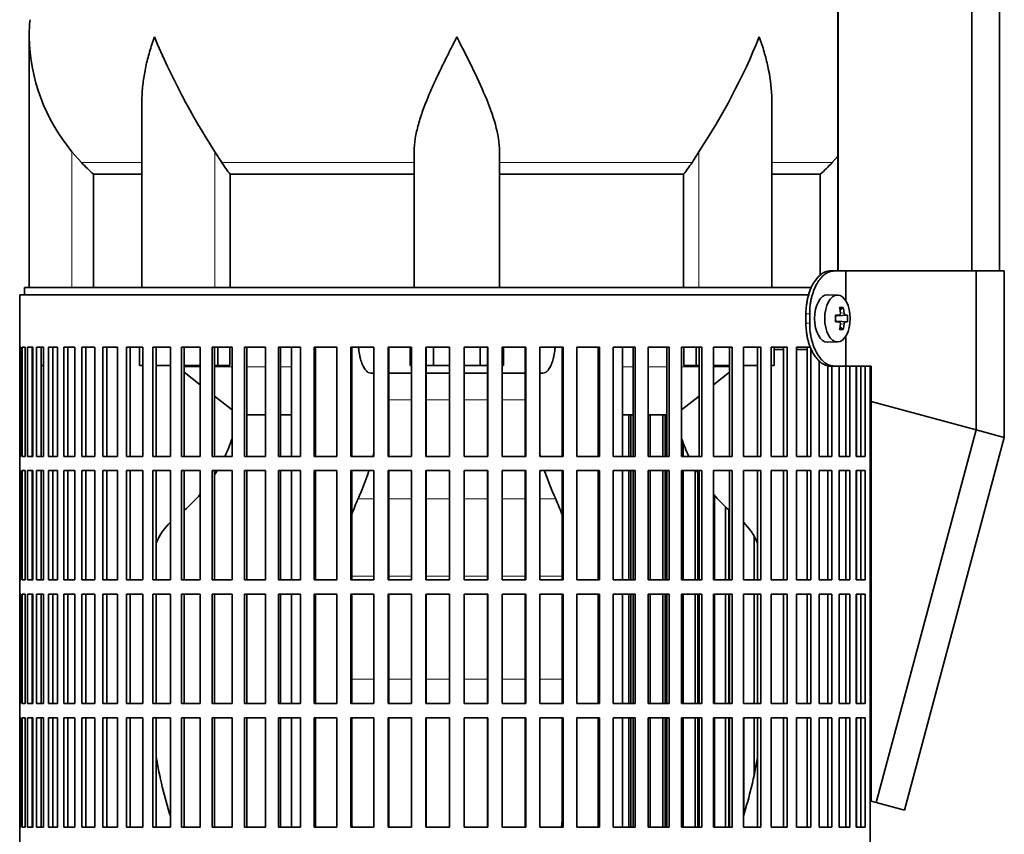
# Model space of a CAD drawing. Header units: millimetres. Extents: x -304 to -45, y -406 to 1007.
# Tile 12 of 27: x -301 to -260, y 263 to 298. Entities that reach past the tile are written whole.
import ezdxf

# ---------------------------------------------------------------- set-up
doc = ezdxf.new("R2010")
doc.units = ezdxf.units.MM
for name, color, linetype in [('M5X8_UNI7687', 7, 'Continuous'), ('MID_134-17', 7, 'Continuous'), ('VSI134_DIFFUSORE', 7, 'Continuous'), ('VSI134_FILTRO_A', 7, 'Continuous'), ('VSI134_FILTRO_B', 7, 'Continuous'), ('VSI134_SUPPORTO_', 7, 'Continuous'), ('VSI134_TERMINALE', 7, 'Continuous')]:
    doc.layers.add(name, color=color, linetype=linetype)

# ---------------------------------------------------------------- blocks, each defined once
blk = doc.blocks.new('SE')
at = {"layer": 'M5X8_UNI7687', "color": 7, "linetype": 'Continuous', "lineweight": 35}
for p, q in [((-266.771, 286.163), (-267.19, 286.177)), ((-266.537, 285.644), (-266.67, 285.536)), ((-266.867, 285.302), (-266.707, 285.32)), ((-266.358, 285.316), (-266.803, 285.284)), ((-266.707, 285.035), (-266.867, 285.053)), ((-266.358, 285.039), (-266.803, 285.07)), ((-266.537, 284.71), (-266.67, 284.818)), ((-267.19, 284.177), (-266.771, 284.191))]:
    blk.add_line(p, q, dxfattribs=at)
at = {"layer": 'M5X8_UNI7687', "color": 4, "linetype": 'Continuous', "lineweight": 9}
for p, q in [((-266.867, 285.302), (-266.71, 285.319)), ((-266.447, 285.319), (-266.803, 285.284)), ((-266.658, 285.403), (-266.501, 285.419)), ((-266.71, 285.035), (-266.867, 285.053)), ((-266.803, 285.07), (-266.447, 285.035)), ((-266.501, 284.936), (-266.659, 284.951))]:
    blk.add_line(p, q, dxfattribs=at)
at = {"layer": 'M5X8_UNI7687', "color": 7, "linetype": 'Continuous', "lineweight": 35}
blk.add_arc((-268.207, 285.177), 1.854, 355.7167, 4.2833, dxfattribs=at)
for centre, major_axis, ratio, start_param, end_param in [((-267.2, 285.177), (0, -1), 0.544639, 3.141593, 6.283185), ((-267.869, 284.565), (1.585, 0.958), 0.318449, 0.410036, 0.559729), ((-268.22, 285.177), (0, 2), 0.788011, 4.833518, 4.948078), ((-268.254, 285.177), (0, 2), 0.882948, 4.833518, 4.948078), ((-268.237, 285.146), (1.994, 0.146), 0.047468, 0.695348, 0.809907), ((-267.535, 285.177), (0, -1.852), 0.361923, 1.49595, 1.645642), ((-266.802, 285.385), (-0.195, -0.02), 0.510424, 1.182652, 1.511361), ((-268.237, 285.146), (1.994, 0.146), 0.047468, 0.33853, 0.453089), ((-268.237, 285.208), (1.994, -0.146), 0.047468, -0.809907, -0.695348), ((-266.802, 284.97), (-0.195, 0.02), 0.510424, 4.771824, 5.100533), ((-268.22, 285.177), (0, -2), 0.788011, 1.335108, 1.449667), ((-267.869, 285.79), (1.585, -0.958), 0.318449, -0.559729, -0.410036), ((-268.254, 285.177), (0, -2), 0.882948, 1.335108, 1.449667), ((-268.237, 285.208), (1.994, -0.146), 0.047468, -0.453089, -0.33853), ((-267.2, 285.177), (0, -1), 0.544639, 0, 0.01805)]:
    blk.add_ellipse(centre, major_axis=major_axis, ratio=ratio, start_param=start_param, end_param=end_param, dxfattribs=at)
blk.add_ellipse((-266.78, 285.177), major_axis=(0, -0.986), ratio=0.544639, dxfattribs=at)
for points in [[(-266.71, 285.319), (-266.708, 285.319), (-266.704, 285.32), (-266.698, 285.321), (-266.692, 285.324), (-266.687, 285.327), (-266.682, 285.331), (-266.677, 285.336), (-266.672, 285.342), (-266.668, 285.349), (-266.664, 285.356), (-266.661, 285.364), (-266.659, 285.373), (-266.657, 285.381), (-266.656, 285.39), (-266.655, 285.399), (-266.655, 285.409), (-266.656, 285.415), (-266.656, 285.419)], [(-266.501, 285.419), (-266.501, 285.415), (-266.5, 285.409), (-266.498, 285.399), (-266.496, 285.39), (-266.494, 285.381), (-266.491, 285.373), (-266.488, 285.364), (-266.485, 285.356), (-266.481, 285.349), (-266.477, 285.342), (-266.473, 285.336), (-266.469, 285.331), (-266.465, 285.327), (-266.46, 285.324), (-266.456, 285.321), (-266.452, 285.32), (-266.449, 285.319), (-266.447, 285.319)], [(-266.656, 284.936), (-266.656, 284.939), (-266.655, 284.946), (-266.655, 284.956), (-266.656, 284.965), (-266.657, 284.973), (-266.659, 284.982), (-266.661, 284.99), (-266.664, 284.998), (-266.668, 285.006), (-266.672, 285.013), (-266.677, 285.019), (-266.682, 285.024), (-266.687, 285.028), (-266.692, 285.031), (-266.698, 285.033), (-266.704, 285.035), (-266.708, 285.035), (-266.71, 285.035)], [(-266.447, 285.035), (-266.449, 285.035), (-266.452, 285.035), (-266.456, 285.033), (-266.46, 285.031), (-266.465, 285.028), (-266.469, 285.024), (-266.473, 285.019), (-266.477, 285.013), (-266.481, 285.006), (-266.485, 284.998), (-266.488, 284.99), (-266.491, 284.982), (-266.494, 284.973), (-266.496, 284.965), (-266.498, 284.956), (-266.5, 284.946), (-266.501, 284.939), (-266.501, 284.936)]]:
    blk.add_open_spline(points, degree=3, dxfattribs=at)
at = {"layer": 'MID_134-17', "color": 7, "linetype": 'Continuous', "lineweight": 35}
for p, q in [((-266.746, 783.477), (-266.746, 287.177)), ((-261.119, 287.177), (-261.119, 783.477)), ((-259.96, 287.177), (-259.96, 783.477)), ((-266.76, 313.477), (-266.76, 287.177))]:
    blk.add_line(p, q, dxfattribs=at)
at = {"layer": 'VSI134_DIFFUSORE', "color": 7, "linetype": 'Continuous', "lineweight": 35}
for p, q in [((-300.799, 297.024), (-300.799, 286.477)), ((-296.054, 294.348), (-296.054, 286.477)), ((-269.544, 286.477), (-269.544, 294.348)), ((-298.597, 291.737), (-298.999, 292.196)), ((-292.697, 291.737), (-292.981, 292.196)), ((-284.599, 286.477), (-284.599, 292.196)), ((-280.999, 286.477), (-280.999, 292.196)), ((-272.617, 292.196), (-272.901, 291.737)), ((-266.76, 292.012), (-267.001, 291.737)), ((-298.093, 291.248), (-296.054, 291.248)), ((-298.093, 286.477), (-298.093, 291.248)), ((-292.341, 291.248), (-284.599, 291.248)), ((-292.341, 286.477), (-292.341, 291.248)), ((-280.999, 291.248), (-273.257, 291.248)), ((-273.257, 291.248), (-273.257, 286.477)), ((-269.544, 291.248), (-267.504, 291.248)), ((-267.504, 291.248), (-267.504, 286.986))]:
    blk.add_line(p, q, dxfattribs=at)
at = {"layer": 'VSI134_DIFFUSORE', "color": 4, "linetype": 'Continuous', "lineweight": 9}
for p, q in [((-298.999, 286.477), (-298.999, 292.196)), ((-292.981, 286.477), (-292.981, 292.196)), ((-272.617, 286.477), (-272.617, 292.196)), ((-298.597, 291.737), (-296.054, 291.737)), ((-292.697, 291.737), (-284.599, 291.737)), ((-280.999, 291.737), (-272.901, 291.737)), ((-269.544, 291.737), (-267.001, 291.737))]:
    blk.add_line(p, q, dxfattribs=at)
at = {"layer": 'VSI134_DIFFUSORE', "color": 7, "linetype": 'Continuous', "lineweight": 35}
for centre, radius, start, end in [((-293.099, 297.022), 7.7, 174.5826, 180.0016), ((-293.068, 297.157), 7.732, 180.9959, 219.9106), ((-267.86, 308.531), 29.965, 202.585, 213.0327), ((-295.271, 307.229), 27.189, 326.4322, 337.9502), ((-286.069, 296.185), 7.982, 213.8601, 218.2043), ((-279.524, 296.181), 7.975, 321.7938, 326.1418)]:
    blk.add_arc(centre, radius, start, end, dxfattribs=at)
for points, knots in [([(-295.527, 297.022), (-295.546, 296.97), (-295.564, 296.918), (-295.6, 296.814), (-295.617, 296.761), (-295.669, 296.605), (-295.701, 296.501), (-295.792, 296.189), (-295.846, 295.982), (-295.936, 295.567), (-295.972, 295.359), (-296.026, 294.948), (-296.044, 294.744), (-296.053, 294.476), (-296.054, 294.412), (-296.054, 294.347)], [0, 0, 0, 0, 0.03125, 0.03125, 0.0625, 0.0625, 0.125, 0.125, 0.25, 0.25, 0.375, 0.375, 0.5, 0.5, 0.5400162, 0.5400162, 0.5400162, 0.5400162]), ([(-282.799, 297.022), (-282.825, 296.97), (-282.852, 296.918), (-282.905, 296.814), (-282.932, 296.761), (-283.011, 296.605), (-283.064, 296.501), (-283.221, 296.189), (-283.325, 295.982), (-283.527, 295.567), (-283.627, 295.359), (-283.816, 294.948), (-283.906, 294.744), (-284.075, 294.339), (-284.155, 294.138), (-284.263, 293.837), (-284.297, 293.737), (-284.361, 293.537), (-284.392, 293.437), (-284.474, 293.141), (-284.518, 292.947), (-284.581, 292.566), (-284.599, 292.38), (-284.599, 292.196)], [0, 0, 0, 0, 0.03125, 0.03125, 0.0625, 0.0625, 0.125, 0.125, 0.25, 0.25, 0.375, 0.375, 0.5, 0.5, 0.625, 0.625, 0.6875, 0.6875, 0.75, 0.75, 0.875, 0.875, 1, 1, 1, 1]), ([(-280.999, 292.196), (-280.999, 292.563), (-281.069, 292.943), (-281.288, 293.733), (-281.437, 294.136), (-281.945, 295.35), (-282.376, 296.193), (-282.799, 297.022)], [0, 0, 0, 0, 0.25, 0.25, 0.5, 0.5, 1, 1, 1, 1]), ([(-269.544, 294.347), (-269.544, 294.414), (-269.545, 294.482), (-269.562, 294.96), (-269.619, 295.368), (-269.753, 295.985), (-269.806, 296.191), (-269.897, 296.501), (-269.929, 296.605), (-269.98, 296.761), (-270.007, 296.839), (-270.034, 296.918), (-270.052, 296.97), (-270.062, 296.997), (-270.071, 297.022)], [0.4588627, 0.4588627, 0.4588627, 0.4588627, 0.5, 0.5, 0.75, 0.75, 0.875, 0.875, 0.9375, 0.9375, 0.96875, 0.984375, 0.984375, 1, 1, 1, 1])]:
    blk.add_open_spline(points, degree=3, knots=knots, dxfattribs=at)
for points in [[(-298.093, 291.248), (-298.268, 291.405), (-298.435, 291.568), (-298.597, 291.737)], [(-267.001, 291.737), (-267.162, 291.568), (-267.33, 291.405), (-267.504, 291.248)]]:
    blk.add_open_spline(points, degree=3, dxfattribs=at)
at = {"layer": 'VSI134_FILTRO_A', "color": 7, "linetype": 'Continuous', "lineweight": 35}
for p, q in [((-267.962, 286.177), (-301.199, 286.177)), ((-301.199, 286.177), (-301.199, 245.977)), ((-301.196, 283.977), (-301.196, 279.377)), ((-301.153, 283.977), (-301.196, 283.977)), ((-301.153, 283.977), (-301.153, 279.377)), ((-301.1, 283.977), (-301.1, 279.377)), ((-300.969, 283.977), (-301.1, 283.977)), ((-300.969, 283.977), (-300.969, 279.377)), ((-300.864, 283.977), (-300.864, 279.377)), ((-300.648, 283.977), (-300.864, 283.977)), ((-300.669, 283.977), (-300.669, 279.377)), ((-300.648, 283.977), (-300.648, 279.377)), ((-300.491, 283.977), (-300.491, 279.377)), ((-300.19, 283.977), (-300.491, 283.977)), ((-300.3, 283.977), (-300.3, 279.377)), ((-300.19, 283.977), (-300.19, 279.377)), ((-299.983, 283.977), (-299.983, 279.377)), ((-299.601, 283.977), (-299.983, 283.977)), ((-299.798, 283.977), (-299.798, 279.377)), ((-299.601, 283.977), (-299.601, 279.377)), ((-299.345, 283.977), (-299.345, 279.377)), ((-298.883, 283.977), (-299.345, 283.977)), ((-299.167, 283.977), (-299.167, 279.377)), ((-298.883, 283.977), (-298.883, 279.377)), ((-298.58, 283.977), (-298.58, 279.377)), ((-298.043, 283.977), (-298.58, 283.977)), ((-298.411, 283.977), (-298.411, 279.377)), ((-298.043, 283.977), (-298.043, 279.377)), ((-297.696, 283.977), (-297.696, 279.377)), ((-297.087, 283.977), (-297.696, 283.977)), ((-297.537, 283.977), (-297.537, 279.377)), ((-297.087, 283.977), (-297.087, 279.377)), ((-296.698, 283.977), (-296.698, 279.377)), ((-296.022, 283.977), (-296.698, 283.977)), ((-296.55, 283.977), (-296.55, 279.377)), ((-296.022, 283.977), (-296.022, 279.377)), ((-294.857, 283.977), (-295.594, 283.977)), ((-295.594, 283.977), (-295.594, 279.377)), ((-295.459, 283.977), (-295.459, 279.377)), ((-294.857, 283.977), (-294.857, 279.377)), ((-293.599, 283.977), (-294.393, 283.977)), ((-294.393, 283.977), (-294.393, 279.377)), ((-294.271, 283.977), (-294.271, 279.377)), ((-293.599, 283.977), (-293.599, 279.377)), ((-292.26, 283.977), (-293.103, 283.977)), ((-293.103, 283.977), (-293.103, 279.377)), ((-292.996, 283.977), (-292.996, 279.377)), ((-292.26, 283.977), (-292.26, 279.377)), ((-290.848, 283.977), (-291.735, 283.977)), ((-291.735, 283.977), (-291.735, 279.377)), ((-291.643, 283.977), (-291.643, 279.377)), ((-290.848, 283.977), (-290.848, 279.377)), ((-289.376, 283.977), (-290.3, 283.977)), ((-290.3, 283.977), (-290.3, 279.377)), ((-290.223, 283.977), (-290.223, 279.377)), ((-289.376, 283.977), (-289.376, 279.377)), ((-287.853, 283.977), (-288.807, 283.977)), ((-288.807, 283.977), (-288.807, 279.377)), ((-288.747, 283.977), (-288.747, 279.377)), ((-287.853, 283.977), (-287.853, 279.377)), ((-286.292, 283.977), (-287.268, 283.977)), ((-287.268, 283.977), (-287.268, 279.377)), ((-287.225, 283.977), (-287.225, 279.377)), ((-286.292, 283.977), (-286.292, 279.377)), ((-284.704, 283.977), (-285.695, 283.977)), ((-285.695, 283.977), (-285.695, 279.377)), ((-285.669, 283.977), (-285.669, 279.377)), ((-284.704, 283.977), (-284.704, 279.377)), ((-283.102, 283.977), (-284.101, 283.977)), ((-284.101, 283.977), (-284.101, 279.377)), ((-284.092, 283.977), (-284.092, 279.377)), ((-283.102, 283.977), (-283.102, 279.377)), ((-281.497, 283.977), (-282.496, 283.977)), ((-282.496, 283.977), (-282.496, 279.377)), ((-281.506, 283.977), (-281.506, 279.377)), ((-281.497, 283.977), (-281.497, 279.377)), ((-279.902, 283.977), (-280.894, 283.977)), ((-280.894, 283.977), (-280.894, 279.377)), ((-279.928, 283.977), (-279.928, 279.377)), ((-279.902, 283.977), (-279.902, 279.377)), ((-278.33, 283.977), (-279.306, 283.977)), ((-279.306, 283.977), (-279.306, 279.377)), ((-278.373, 283.977), (-278.373, 279.377)), ((-278.33, 283.977), (-278.33, 279.377)), ((-276.791, 283.977), (-277.745, 283.977)), ((-277.745, 283.977), (-277.745, 279.377)), ((-276.851, 283.977), (-276.851, 279.377)), ((-276.791, 283.977), (-276.791, 279.377)), ((-275.298, 283.977), (-276.222, 283.977)), ((-276.222, 283.977), (-276.222, 279.377)), ((-275.375, 283.977), (-275.375, 279.377)), ((-275.298, 283.977), (-275.298, 279.377)), ((-273.862, 283.977), (-274.749, 283.977)), ((-274.749, 283.977), (-274.749, 279.377)), ((-273.955, 283.977), (-273.955, 279.377)), ((-273.862, 283.977), (-273.862, 279.377)), ((-272.495, 283.977), (-273.338, 283.977)), ((-273.338, 283.977), (-273.338, 279.377)), ((-272.602, 283.977), (-272.602, 279.377)), ((-272.495, 283.977), (-272.495, 279.377)), ((-271.205, 283.977), (-271.998, 283.977)), ((-271.998, 283.977), (-271.998, 279.377)), ((-271.327, 283.977), (-271.327, 279.377)), ((-271.205, 283.977), (-271.205, 279.377)), ((-270.004, 283.977), (-270.741, 283.977)), ((-270.741, 283.977), (-270.741, 279.377)), ((-270.139, 283.977), (-270.139, 279.377)), ((-270.004, 283.977), (-270.004, 279.377)), ((-268.9, 283.977), (-269.576, 283.977)), ((-269.576, 283.977), (-269.576, 279.377)), ((-269.048, 283.977), (-269.048, 279.377)), ((-268.9, 283.977), (-268.9, 279.377)), ((-267.902, 283.977), (-268.511, 283.977)), ((-268.511, 283.977), (-268.511, 279.377)), ((-268.061, 283.977), (-268.061, 279.377)), ((-267.902, 283.939), (-267.902, 279.377)), ((-267.555, 283.417), (-267.555, 279.377)), ((-267.186, 283.206), (-267.186, 279.377)), ((-267.018, 283.177), (-267.018, 279.377)), ((-266.715, 283.177), (-266.715, 279.377)), ((-266.431, 283.177), (-266.431, 279.377)), ((-266.253, 283.177), (-266.253, 279.377)), ((-265.997, 283.177), (-265.997, 279.377)), ((-265.799, 283.177), (-265.799, 279.377)), ((-265.614, 283.177), (-265.614, 279.377)), ((-265.401, 283.177), (-265.401, 247.732)), ((-301.153, 279.377), (-301.196, 279.377)), ((-300.969, 279.377), (-301.1, 279.377)), ((-300.648, 279.377), (-300.864, 279.377)), ((-300.19, 279.377), (-300.491, 279.377)), ((-299.601, 279.377), (-299.983, 279.377)), ((-298.883, 279.377), (-299.345, 279.377)), ((-298.043, 279.377), (-298.58, 279.377)), ((-297.087, 279.377), (-297.696, 279.377)), ((-296.022, 279.377), (-296.698, 279.377)), ((-294.857, 279.377), (-295.594, 279.377)), ((-293.599, 279.377), (-294.393, 279.377)), ((-292.26, 279.377), (-293.103, 279.377)), ((-290.848, 279.377), (-291.735, 279.377)), ((-289.376, 279.377), (-290.3, 279.377)), ((-287.853, 279.377), (-288.807, 279.377)), ((-286.292, 279.377), (-287.268, 279.377)), ((-284.704, 279.377), (-285.695, 279.377)), ((-283.102, 279.377), (-284.101, 279.377)), ((-281.497, 279.377), (-282.496, 279.377)), ((-279.902, 279.377), (-280.894, 279.377)), ((-278.33, 279.377), (-279.306, 279.377)), ((-276.791, 279.377), (-277.745, 279.377)), ((-275.298, 279.377), (-276.222, 279.377)), ((-273.862, 279.377), (-274.749, 279.377)), ((-272.495, 279.377), (-273.338, 279.377)), ((-271.205, 279.377), (-271.998, 279.377)), ((-270.004, 279.377), (-270.741, 279.377)), ((-268.9, 279.377), (-269.576, 279.377)), ((-267.902, 279.377), (-268.511, 279.377)), ((-267.018, 279.377), (-267.555, 279.377)), ((-266.253, 279.377), (-266.715, 279.377)), ((-265.614, 279.377), (-265.997, 279.377)), ((-301.196, 278.777), (-301.196, 274.177)), ((-301.153, 278.777), (-301.196, 278.777)), ((-301.153, 278.777), (-301.153, 274.177)), ((-301.1, 278.777), (-301.1, 274.177)), ((-300.969, 278.777), (-301.1, 278.777)), ((-300.969, 278.777), (-300.969, 274.177)), ((-300.864, 278.777), (-300.864, 274.177)), ((-300.648, 278.777), (-300.864, 278.777)), ((-300.669, 278.777), (-300.669, 274.177)), ((-300.648, 278.777), (-300.648, 274.177)), ((-300.491, 278.777), (-300.491, 274.177)), ((-300.19, 278.777), (-300.491, 278.777)), ((-300.3, 278.777), (-300.3, 274.177)), ((-300.19, 278.777), (-300.19, 274.177)), ((-299.983, 278.777), (-299.983, 274.177)), ((-299.601, 278.777), (-299.983, 278.777)), ((-299.798, 278.777), (-299.798, 274.177)), ((-299.601, 278.777), (-299.601, 274.177)), ((-299.345, 278.777), (-299.345, 274.177)), ((-298.883, 278.777), (-299.345, 278.777)), ((-299.167, 278.777), (-299.167, 274.177)), ((-298.883, 278.777), (-298.883, 274.177)), ((-298.58, 278.777), (-298.58, 274.177)), ((-298.043, 278.777), (-298.58, 278.777)), ((-298.411, 278.777), (-298.411, 274.177)), ((-298.043, 278.777), (-298.043, 274.177)), ((-297.696, 278.777), (-297.696, 274.177)), ((-297.087, 278.777), (-297.696, 278.777)), ((-297.537, 278.777), (-297.537, 274.177)), ((-297.087, 278.777), (-297.087, 274.177)), ((-296.698, 278.777), (-296.698, 274.177)), ((-296.022, 278.777), (-296.698, 278.777)), ((-296.55, 278.777), (-296.55, 274.177)), ((-296.022, 278.777), (-296.022, 274.177)), ((-294.857, 278.777), (-295.594, 278.777)), ((-295.594, 278.777), (-295.594, 274.177)), ((-295.459, 278.777), (-295.459, 274.177)), ((-294.857, 278.777), (-294.857, 274.177)), ((-293.599, 278.777), (-294.393, 278.777)), ((-294.393, 278.777), (-294.393, 274.177)), ((-294.271, 278.777), (-294.271, 274.177)), ((-293.599, 278.777), (-293.599, 274.177)), ((-292.26, 278.777), (-293.103, 278.777)), ((-293.103, 278.777), (-293.103, 274.177)), ((-292.996, 278.777), (-292.996, 274.177)), ((-292.26, 278.777), (-292.26, 274.177)), ((-290.848, 278.777), (-291.735, 278.777)), ((-291.735, 278.777), (-291.735, 274.177)), ((-291.643, 278.777), (-291.643, 274.177)), ((-290.848, 278.777), (-290.848, 274.177)), ((-289.376, 278.777), (-290.3, 278.777)), ((-290.3, 278.777), (-290.3, 274.177)), ((-290.223, 278.777), (-290.223, 274.177)), ((-289.376, 278.777), (-289.376, 274.177)), ((-287.853, 278.777), (-288.807, 278.777)), ((-288.807, 278.777), (-288.807, 274.177)), ((-288.747, 278.777), (-288.747, 274.177)), ((-287.853, 278.777), (-287.853, 274.177)), ((-286.292, 278.777), (-287.268, 278.777)), ((-287.268, 278.777), (-287.268, 274.177)), ((-287.225, 278.777), (-287.225, 274.177)), ((-286.292, 278.777), (-286.292, 274.177)), ((-284.704, 278.777), (-285.695, 278.777)), ((-285.695, 278.777), (-285.695, 274.177)), ((-285.669, 278.777), (-285.669, 274.177)), ((-284.704, 278.777), (-284.704, 274.177)), ((-283.102, 278.777), (-284.101, 278.777)), ((-284.101, 278.777), (-284.101, 274.177)), ((-284.092, 278.777), (-284.092, 274.177)), ((-283.102, 278.777), (-283.102, 274.177)), ((-281.497, 278.777), (-282.496, 278.777)), ((-282.496, 278.777), (-282.496, 274.177)), ((-281.506, 278.777), (-281.506, 274.177)), ((-281.497, 278.777), (-281.497, 274.177)), ((-279.902, 278.777), (-280.894, 278.777)), ((-280.894, 278.777), (-280.894, 274.177)), ((-279.928, 278.777), (-279.928, 274.177)), ((-279.902, 278.777), (-279.902, 274.177)), ((-278.33, 278.777), (-279.306, 278.777)), ((-279.306, 278.777), (-279.306, 274.177)), ((-278.373, 278.777), (-278.373, 274.177)), ((-278.33, 278.777), (-278.33, 274.177)), ((-276.791, 278.777), (-277.745, 278.777)), ((-277.745, 278.777), (-277.745, 274.177)), ((-276.851, 278.777), (-276.851, 274.177)), ((-276.791, 278.777), (-276.791, 274.177)), ((-275.298, 278.777), (-276.222, 278.777)), ((-276.222, 278.777), (-276.222, 274.177)), ((-275.375, 278.777), (-275.375, 274.177)), ((-275.298, 278.777), (-275.298, 274.177)), ((-273.862, 278.777), (-274.749, 278.777)), ((-274.749, 278.777), (-274.749, 274.177)), ((-273.955, 278.777), (-273.955, 274.177)), ((-273.862, 278.777), (-273.862, 274.177)), ((-272.495, 278.777), (-273.338, 278.777)), ((-273.338, 278.777), (-273.338, 274.177)), ((-272.602, 278.777), (-272.602, 274.177)), ((-272.495, 278.777), (-272.495, 274.177)), ((-271.205, 278.777), (-271.998, 278.777)), ((-271.998, 278.777), (-271.998, 274.177)), ((-271.327, 278.777), (-271.327, 274.177)), ((-271.205, 278.777), (-271.205, 274.177)), ((-270.004, 278.777), (-270.741, 278.777)), ((-270.741, 278.777), (-270.741, 274.177)), ((-270.139, 278.777), (-270.139, 274.177)), ((-270.004, 278.777), (-270.004, 274.177)), ((-268.9, 278.777), (-269.576, 278.777)), ((-269.576, 278.777), (-269.576, 274.177)), ((-269.048, 278.777), (-269.048, 274.177)), ((-268.9, 278.777), (-268.9, 274.177)), ((-267.902, 278.777), (-268.511, 278.777)), ((-268.511, 278.777), (-268.511, 274.177)), ((-268.061, 278.777), (-268.061, 274.177)), ((-267.902, 278.777), (-267.902, 274.177)), ((-267.018, 278.777), (-267.555, 278.777)), ((-267.555, 278.777), (-267.555, 274.177)), ((-267.186, 278.777), (-267.186, 274.177)), ((-267.018, 278.777), (-267.018, 274.177)), ((-266.253, 278.777), (-266.715, 278.777)), ((-266.715, 278.777), (-266.715, 274.177)), ((-266.431, 278.777), (-266.431, 274.177)), ((-266.253, 278.777), (-266.253, 274.177)), ((-265.614, 278.777), (-265.997, 278.777)), ((-265.997, 278.777), (-265.997, 274.177)), ((-265.799, 278.777), (-265.799, 274.177)), ((-265.614, 278.777), (-265.614, 274.177)), ((-301.153, 274.177), (-301.196, 274.177)), ((-300.969, 274.177), (-301.1, 274.177)), ((-300.648, 274.177), (-300.864, 274.177)), ((-300.19, 274.177), (-300.491, 274.177)), ((-299.601, 274.177), (-299.983, 274.177)), ((-298.883, 274.177), (-299.345, 274.177)), ((-298.043, 274.177), (-298.58, 274.177)), ((-297.087, 274.177), (-297.696, 274.177)), ((-296.022, 274.177), (-296.698, 274.177)), ((-294.857, 274.177), (-295.594, 274.177)), ((-293.599, 274.177), (-294.393, 274.177)), ((-292.26, 274.177), (-293.103, 274.177)), ((-290.848, 274.177), (-291.735, 274.177)), ((-289.376, 274.177), (-290.3, 274.177)), ((-287.853, 274.177), (-288.807, 274.177)), ((-286.292, 274.177), (-287.268, 274.177)), ((-284.704, 274.177), (-285.695, 274.177)), ((-283.102, 274.177), (-284.101, 274.177)), ((-281.497, 274.177), (-282.496, 274.177)), ((-279.902, 274.177), (-280.894, 274.177)), ((-278.33, 274.177), (-279.306, 274.177)), ((-276.791, 274.177), (-277.745, 274.177)), ((-275.298, 274.177), (-276.222, 274.177)), ((-273.862, 274.177), (-274.749, 274.177)), ((-272.495, 274.177), (-273.338, 274.177)), ((-271.205, 274.177), (-271.998, 274.177)), ((-270.004, 274.177), (-270.741, 274.177)), ((-268.9, 274.177), (-269.576, 274.177)), ((-267.902, 274.177), (-268.511, 274.177)), ((-267.018, 274.177), (-267.555, 274.177)), ((-266.253, 274.177), (-266.715, 274.177)), ((-265.614, 274.177), (-265.997, 274.177)), ((-301.196, 273.577), (-301.196, 268.977)), ((-301.153, 273.577), (-301.196, 273.577)), ((-301.153, 273.577), (-301.153, 268.977)), ((-301.1, 273.577), (-301.1, 268.977)), ((-300.969, 273.577), (-301.1, 273.577)), ((-300.969, 273.577), (-300.969, 268.977)), ((-300.864, 273.577), (-300.864, 268.977)), ((-300.648, 273.577), (-300.864, 273.577)), ((-300.669, 273.577), (-300.669, 268.977)), ((-300.648, 273.577), (-300.648, 268.977)), ((-300.491, 273.577), (-300.491, 268.977)), ((-300.19, 273.577), (-300.491, 273.577)), ((-300.3, 273.577), (-300.3, 268.977)), ((-300.19, 273.577), (-300.19, 268.977)), ((-299.983, 273.577), (-299.983, 268.977)), ((-299.601, 273.577), (-299.983, 273.577)), ((-299.798, 273.577), (-299.798, 268.977)), ((-299.601, 273.577), (-299.601, 268.977)), ((-299.345, 273.577), (-299.345, 268.977)), ((-298.883, 273.577), (-299.345, 273.577)), ((-299.167, 273.577), (-299.167, 268.977)), ((-298.883, 273.577), (-298.883, 268.977)), ((-298.58, 273.577), (-298.58, 268.977)), ((-298.043, 273.577), (-298.58, 273.577)), ((-298.411, 273.577), (-298.411, 268.977)), ((-298.043, 273.577), (-298.043, 268.977)), ((-297.696, 273.577), (-297.696, 268.977)), ((-297.087, 273.577), (-297.696, 273.577)), ((-297.537, 273.577), (-297.537, 268.977)), ((-297.087, 273.577), (-297.087, 268.977)), ((-296.698, 273.577), (-296.698, 268.977)), ((-296.022, 273.577), (-296.698, 273.577)), ((-296.55, 273.577), (-296.55, 268.977)), ((-296.022, 273.577), (-296.022, 268.977)), ((-294.857, 273.577), (-295.594, 273.577)), ((-295.594, 273.577), (-295.594, 268.977)), ((-295.459, 273.577), (-295.459, 268.977)), ((-294.857, 273.577), (-294.857, 268.977)), ((-293.599, 273.577), (-294.393, 273.577)), ((-294.393, 273.577), (-294.393, 268.977)), ((-294.271, 273.577), (-294.271, 268.977)), ((-293.599, 273.577), (-293.599, 268.977)), ((-292.26, 273.577), (-293.103, 273.577)), ((-293.103, 273.577), (-293.103, 268.977)), ((-292.996, 273.577), (-292.996, 268.977)), ((-292.26, 273.577), (-292.26, 268.977)), ((-290.848, 273.577), (-291.735, 273.577)), ((-291.735, 273.577), (-291.735, 268.977)), ((-291.643, 273.577), (-291.643, 268.977)), ((-290.848, 273.577), (-290.848, 268.977)), ((-289.376, 273.577), (-290.3, 273.577)), ((-290.3, 273.577), (-290.3, 268.977)), ((-290.223, 273.577), (-290.223, 268.977)), ((-289.376, 273.577), (-289.376, 268.977)), ((-287.853, 273.577), (-288.807, 273.577)), ((-288.807, 273.577), (-288.807, 268.977)), ((-288.747, 273.577), (-288.747, 268.977)), ((-287.853, 273.577), (-287.853, 268.977)), ((-286.292, 273.577), (-287.268, 273.577)), ((-287.268, 273.577), (-287.268, 268.977)), ((-287.225, 273.577), (-287.225, 268.977)), ((-286.292, 273.577), (-286.292, 268.977)), ((-284.704, 273.577), (-285.695, 273.577)), ((-285.695, 273.577), (-285.695, 268.977)), ((-285.669, 273.577), (-285.669, 268.977)), ((-284.704, 273.577), (-284.704, 268.977)), ((-283.102, 273.577), (-284.101, 273.577)), ((-284.101, 273.577), (-284.101, 268.977)), ((-284.092, 273.577), (-284.092, 268.977)), ((-283.102, 273.577), (-283.102, 268.977)), ((-281.497, 273.577), (-282.496, 273.577)), ((-282.496, 273.577), (-282.496, 268.977)), ((-281.506, 273.577), (-281.506, 268.977)), ((-281.497, 273.577), (-281.497, 268.977)), ((-279.902, 273.577), (-280.894, 273.577)), ((-280.894, 273.577), (-280.894, 268.977)), ((-279.928, 273.577), (-279.928, 268.977)), ((-279.902, 273.577), (-279.902, 268.977)), ((-278.33, 273.577), (-279.306, 273.577)), ((-279.306, 273.577), (-279.306, 268.977)), ((-278.373, 273.577), (-278.373, 268.977)), ((-278.33, 273.577), (-278.33, 268.977)), ((-276.791, 273.577), (-277.745, 273.577)), ((-277.745, 273.577), (-277.745, 268.977)), ((-276.851, 273.577), (-276.851, 268.977)), ((-276.791, 273.577), (-276.791, 268.977)), ((-275.298, 273.577), (-276.222, 273.577)), ((-276.222, 273.577), (-276.222, 268.977)), ((-275.375, 273.577), (-275.375, 268.977)), ((-275.298, 273.577), (-275.298, 268.977)), ((-273.862, 273.577), (-274.749, 273.577)), ((-274.749, 273.577), (-274.749, 268.977)), ((-273.955, 273.577), (-273.955, 268.977)), ((-273.862, 273.577), (-273.862, 268.977)), ((-272.495, 273.577), (-273.338, 273.577)), ((-273.338, 273.577), (-273.338, 268.977)), ((-272.602, 273.577), (-272.602, 268.977)), ((-272.495, 273.577), (-272.495, 268.977)), ((-271.205, 273.577), (-271.998, 273.577)), ((-271.998, 273.577), (-271.998, 268.977)), ((-271.327, 273.577), (-271.327, 268.977)), ((-271.205, 273.577), (-271.205, 268.977)), ((-270.004, 273.577), (-270.741, 273.577)), ((-270.741, 273.577), (-270.741, 268.977)), ((-270.139, 273.577), (-270.139, 268.977)), ((-270.004, 273.577), (-270.004, 268.977)), ((-268.9, 273.577), (-269.576, 273.577)), ((-269.576, 273.577), (-269.576, 268.977)), ((-269.048, 273.577), (-269.048, 268.977)), ((-268.9, 273.577), (-268.9, 268.977)), ((-267.902, 273.577), (-268.511, 273.577)), ((-268.511, 273.577), (-268.511, 268.977)), ((-268.061, 273.577), (-268.061, 268.977)), ((-267.902, 273.577), (-267.902, 268.977)), ((-267.018, 273.577), (-267.555, 273.577)), ((-267.555, 273.577), (-267.555, 268.977)), ((-267.186, 273.577), (-267.186, 268.977)), ((-267.018, 273.577), (-267.018, 268.977)), ((-266.253, 273.577), (-266.715, 273.577)), ((-266.715, 273.577), (-266.715, 268.977)), ((-266.431, 273.577), (-266.431, 268.977)), ((-266.253, 273.577), (-266.253, 268.977)), ((-265.614, 273.577), (-265.997, 273.577)), ((-265.997, 273.577), (-265.997, 268.977)), ((-265.799, 273.577), (-265.799, 268.977)), ((-265.614, 273.577), (-265.614, 268.977)), ((-301.153, 268.977), (-301.196, 268.977)), ((-300.969, 268.977), (-301.1, 268.977)), ((-300.648, 268.977), (-300.864, 268.977)), ((-300.19, 268.977), (-300.491, 268.977)), ((-299.601, 268.977), (-299.983, 268.977)), ((-298.883, 268.977), (-299.345, 268.977)), ((-298.043, 268.977), (-298.58, 268.977)), ((-297.087, 268.977), (-297.696, 268.977)), ((-296.022, 268.977), (-296.698, 268.977)), ((-294.857, 268.977), (-295.594, 268.977)), ((-293.599, 268.977), (-294.393, 268.977)), ((-292.26, 268.977), (-293.103, 268.977)), ((-290.848, 268.977), (-291.735, 268.977)), ((-289.376, 268.977), (-290.3, 268.977)), ((-287.853, 268.977), (-288.807, 268.977)), ((-286.292, 268.977), (-287.268, 268.977)), ((-284.704, 268.977), (-285.695, 268.977)), ((-283.102, 268.977), (-284.101, 268.977)), ((-281.497, 268.977), (-282.496, 268.977)), ((-279.902, 268.977), (-280.894, 268.977)), ((-278.33, 268.977), (-279.306, 268.977)), ((-276.791, 268.977), (-277.745, 268.977)), ((-275.298, 268.977), (-276.222, 268.977)), ((-273.862, 268.977), (-274.749, 268.977)), ((-272.495, 268.977), (-273.338, 268.977)), ((-271.205, 268.977), (-271.998, 268.977)), ((-270.004, 268.977), (-270.741, 268.977)), ((-268.9, 268.977), (-269.576, 268.977)), ((-267.902, 268.977), (-268.511, 268.977)), ((-267.018, 268.977), (-267.555, 268.977)), ((-266.253, 268.977), (-266.715, 268.977)), ((-265.614, 268.977), (-265.997, 268.977)), ((-301.196, 268.377), (-301.196, 263.777)), ((-301.153, 268.377), (-301.196, 268.377)), ((-301.153, 268.377), (-301.153, 263.777)), ((-301.1, 268.377), (-301.1, 263.777)), ((-300.969, 268.377), (-301.1, 268.377)), ((-300.969, 268.377), (-300.969, 263.777)), ((-300.864, 268.377), (-300.864, 263.777)), ((-300.648, 268.377), (-300.864, 268.377)), ((-300.669, 268.377), (-300.669, 263.777)), ((-300.648, 268.377), (-300.648, 263.777)), ((-300.491, 268.377), (-300.491, 263.777)), ((-300.19, 268.377), (-300.491, 268.377)), ((-300.3, 268.377), (-300.3, 263.777)), ((-300.19, 268.377), (-300.19, 263.777)), ((-299.983, 268.377), (-299.983, 263.777)), ((-299.601, 268.377), (-299.983, 268.377)), ((-299.798, 268.377), (-299.798, 263.777)), ((-299.601, 268.377), (-299.601, 263.777)), ((-299.345, 268.377), (-299.345, 263.777)), ((-298.883, 268.377), (-299.345, 268.377)), ((-299.167, 268.377), (-299.167, 263.777)), ((-298.883, 268.377), (-298.883, 263.777)), ((-298.58, 268.377), (-298.58, 263.777)), ((-298.043, 268.377), (-298.58, 268.377)), ((-298.411, 268.377), (-298.411, 263.777)), ((-298.043, 268.377), (-298.043, 263.777)), ((-297.696, 268.377), (-297.696, 263.777)), ((-297.087, 268.377), (-297.696, 268.377)), ((-297.537, 268.377), (-297.537, 263.777)), ((-297.087, 268.377), (-297.087, 263.777)), ((-296.698, 268.377), (-296.698, 263.777)), ((-296.022, 268.377), (-296.698, 268.377)), ((-296.55, 268.377), (-296.55, 263.777)), ((-296.022, 268.377), (-296.022, 263.777)), ((-294.857, 268.377), (-295.594, 268.377)), ((-295.594, 268.377), (-295.594, 263.777)), ((-295.459, 268.377), (-295.459, 263.777)), ((-294.857, 268.377), (-294.857, 263.777)), ((-293.599, 268.377), (-294.393, 268.377)), ((-294.393, 268.377), (-294.393, 263.777)), ((-294.271, 268.377), (-294.271, 263.777)), ((-293.599, 268.377), (-293.599, 263.777)), ((-292.26, 268.377), (-293.103, 268.377)), ((-293.103, 268.377), (-293.103, 263.777)), ((-292.996, 268.377), (-292.996, 263.777)), ((-292.26, 268.377), (-292.26, 263.777)), ((-290.848, 268.377), (-291.735, 268.377)), ((-291.735, 268.377), (-291.735, 263.777)), ((-291.643, 268.377), (-291.643, 263.777)), ((-290.848, 268.377), (-290.848, 263.777)), ((-289.376, 268.377), (-290.3, 268.377)), ((-290.3, 268.377), (-290.3, 263.777)), ((-290.223, 268.377), (-290.223, 263.777)), ((-289.376, 268.377), (-289.376, 263.777)), ((-287.853, 268.377), (-288.807, 268.377)), ((-288.807, 268.377), (-288.807, 263.777)), ((-288.747, 268.377), (-288.747, 263.777)), ((-287.853, 268.377), (-287.853, 263.777)), ((-286.292, 268.377), (-287.268, 268.377)), ((-287.268, 268.377), (-287.268, 263.777)), ((-287.225, 268.377), (-287.225, 263.777)), ((-286.292, 268.377), (-286.292, 263.777)), ((-284.704, 268.377), (-285.695, 268.377)), ((-285.695, 268.377), (-285.695, 263.777)), ((-285.669, 268.377), (-285.669, 263.777)), ((-284.704, 268.377), (-284.704, 263.777)), ((-283.102, 268.377), (-284.101, 268.377)), ((-284.101, 268.377), (-284.101, 263.777)), ((-284.092, 268.377), (-284.092, 263.777)), ((-283.102, 268.377), (-283.102, 263.777)), ((-281.497, 268.377), (-282.496, 268.377)), ((-282.496, 268.377), (-282.496, 263.777)), ((-281.506, 268.377), (-281.506, 263.777)), ((-281.497, 268.377), (-281.497, 263.777)), ((-279.902, 268.377), (-280.894, 268.377)), ((-280.894, 268.377), (-280.894, 263.777)), ((-279.928, 268.377), (-279.928, 263.777)), ((-279.902, 268.377), (-279.902, 263.777)), ((-278.33, 268.377), (-279.306, 268.377)), ((-279.306, 268.377), (-279.306, 263.777)), ((-278.373, 268.377), (-278.373, 263.777)), ((-278.33, 268.377), (-278.33, 263.777)), ((-276.791, 268.377), (-277.745, 268.377)), ((-277.745, 268.377), (-277.745, 263.777)), ((-276.851, 268.377), (-276.851, 263.777)), ((-276.791, 268.377), (-276.791, 263.777)), ((-275.298, 268.377), (-276.222, 268.377)), ((-276.222, 268.377), (-276.222, 263.777)), ((-275.375, 268.377), (-275.375, 263.777)), ((-275.298, 268.377), (-275.298, 263.777)), ((-273.862, 268.377), (-274.749, 268.377)), ((-274.749, 268.377), (-274.749, 263.777)), ((-273.955, 268.377), (-273.955, 263.777)), ((-273.862, 268.377), (-273.862, 263.777)), ((-272.495, 268.377), (-273.338, 268.377)), ((-273.338, 268.377), (-273.338, 263.777)), ((-272.602, 268.377), (-272.602, 263.777)), ((-272.495, 268.377), (-272.495, 263.777)), ((-271.205, 268.377), (-271.998, 268.377)), ((-271.998, 268.377), (-271.998, 263.777)), ((-271.327, 268.377), (-271.327, 263.777)), ((-271.205, 268.377), (-271.205, 263.777)), ((-270.004, 268.377), (-270.741, 268.377)), ((-270.741, 268.377), (-270.741, 263.777)), ((-270.139, 268.377), (-270.139, 263.777)), ((-270.004, 268.377), (-270.004, 263.777)), ((-268.9, 268.377), (-269.576, 268.377)), ((-269.576, 268.377), (-269.576, 263.777)), ((-269.048, 268.377), (-269.048, 263.777)), ((-268.9, 268.377), (-268.9, 263.777)), ((-267.902, 268.377), (-268.511, 268.377)), ((-268.511, 268.377), (-268.511, 263.777)), ((-268.061, 268.377), (-268.061, 263.777)), ((-267.902, 268.377), (-267.902, 263.777)), ((-267.018, 268.377), (-267.555, 268.377)), ((-267.555, 268.377), (-267.555, 263.777)), ((-267.186, 268.377), (-267.186, 263.777)), ((-267.018, 268.377), (-267.018, 263.777)), ((-266.253, 268.377), (-266.715, 268.377)), ((-266.715, 268.377), (-266.715, 263.777)), ((-266.431, 268.377), (-266.431, 263.777)), ((-266.253, 268.377), (-266.253, 263.777)), ((-265.614, 268.377), (-265.997, 268.377)), ((-265.997, 268.377), (-265.997, 263.777)), ((-265.799, 268.377), (-265.799, 263.777)), ((-265.614, 268.377), (-265.614, 263.777)), ((-301.153, 263.777), (-301.196, 263.777)), ((-300.969, 263.777), (-301.1, 263.777)), ((-300.648, 263.777), (-300.864, 263.777)), ((-300.19, 263.777), (-300.491, 263.777)), ((-299.601, 263.777), (-299.983, 263.777)), ((-298.883, 263.777), (-299.345, 263.777)), ((-298.043, 263.777), (-298.58, 263.777)), ((-297.087, 263.777), (-297.696, 263.777)), ((-296.022, 263.777), (-296.698, 263.777)), ((-294.857, 263.777), (-295.594, 263.777)), ((-293.599, 263.777), (-294.393, 263.777)), ((-292.26, 263.777), (-293.103, 263.777)), ((-290.848, 263.777), (-291.735, 263.777)), ((-289.376, 263.777), (-290.3, 263.777)), ((-287.853, 263.777), (-288.807, 263.777)), ((-286.292, 263.777), (-287.268, 263.777)), ((-284.704, 263.777), (-285.695, 263.777)), ((-283.102, 263.777), (-284.101, 263.777)), ((-281.497, 263.777), (-282.496, 263.777)), ((-279.902, 263.777), (-280.894, 263.777)), ((-278.33, 263.777), (-279.306, 263.777)), ((-276.791, 263.777), (-277.745, 263.777)), ((-275.298, 263.777), (-276.222, 263.777)), ((-273.862, 263.777), (-274.749, 263.777)), ((-272.495, 263.777), (-273.338, 263.777)), ((-271.205, 263.777), (-271.998, 263.777)), ((-270.004, 263.777), (-270.741, 263.777)), ((-268.9, 263.777), (-269.576, 263.777)), ((-267.902, 263.777), (-268.511, 263.777)), ((-267.018, 263.777), (-267.555, 263.777)), ((-266.253, 263.777), (-266.715, 263.777)), ((-265.614, 263.777), (-265.997, 263.777))]:
    blk.add_line(p, q, dxfattribs=at)
at = {"layer": 'VSI134_FILTRO_B', "color": 7, "linetype": 'Continuous', "lineweight": 35}
for p, q in [((-275.563, 281.119), (-275.563, 279.377)), ((-275.479, 281.119), (-275.479, 279.377)), ((-274.657, 281.119), (-274.657, 279.377)), ((-274.135, 281.119), (-274.135, 279.377)), ((-274.035, 281.119), (-274.035, 279.377)), ((-273.269, 279.934), (-273.269, 279.377)), ((-275.563, 278.777), (-275.563, 274.177)), ((-275.479, 278.777), (-275.479, 274.177)), ((-274.657, 278.777), (-274.657, 274.177)), ((-274.135, 278.777), (-274.135, 274.177)), ((-274.035, 278.777), (-274.035, 274.177)), ((-273.269, 278.777), (-273.269, 274.177)), ((-272.773, 278.777), (-272.773, 274.177)), ((-272.659, 278.685), (-272.659, 274.177)), ((-271.954, 277.733), (-271.954, 274.177)), ((-271.488, 277.255), (-271.488, 274.177)), ((-271.359, 277.138), (-271.359, 274.177)), ((-270.288, 276.016), (-270.288, 274.177)), ((-270.146, 275.74), (-270.146, 274.177)), ((-275.563, 273.577), (-275.563, 268.977)), ((-275.479, 273.577), (-275.479, 268.977)), ((-274.657, 273.577), (-274.657, 268.977)), ((-274.135, 273.577), (-274.135, 268.977)), ((-274.035, 273.577), (-274.035, 268.977)), ((-273.269, 273.577), (-273.269, 268.977)), ((-272.773, 273.577), (-272.773, 268.977)), ((-272.659, 273.577), (-272.659, 268.977)), ((-271.954, 273.577), (-271.954, 268.977)), ((-271.488, 273.577), (-271.488, 268.977)), ((-271.359, 273.577), (-271.359, 268.977)), ((-270.288, 273.577), (-270.288, 268.977)), ((-270.146, 273.577), (-270.146, 268.977)), ((-275.563, 268.377), (-275.563, 263.777)), ((-275.479, 268.377), (-275.479, 263.777)), ((-274.657, 268.377), (-274.657, 263.777)), ((-274.135, 268.377), (-274.135, 263.777)), ((-274.035, 268.377), (-274.035, 263.777)), ((-273.269, 268.377), (-273.269, 263.777)), ((-272.773, 268.377), (-272.773, 263.777)), ((-272.659, 268.377), (-272.659, 263.777)), ((-271.954, 268.377), (-271.954, 263.777)), ((-271.488, 268.377), (-271.488, 263.777)), ((-271.359, 268.377), (-271.359, 263.777)), ((-270.722, 268.377), (-270.722, 264.296)), ((-270.288, 268.377), (-270.288, 265.964)), ((-270.146, 268.377), (-270.146, 266.7))]:
    blk.add_line(p, q, dxfattribs=at)
at = {"layer": 'VSI134_SUPPORTO_', "color": 7, "linetype": 'Continuous', "lineweight": 35}
for p, q in [((-300.999, 286.477), (-267.853, 286.477)), ((-300.999, 286.477), (-300.999, 286.177)), ((-299.613, 279.377), (-299.613, 283.977)), ((-296.15, 283.197), (-296.15, 283.977)), ((-292.866, 283.197), (-292.866, 283.977)), ((-292.358, 283.197), (-292.358, 283.977)), ((-289.764, 283.977), (-289.764, 279.377)), ((-284.762, 283.197), (-284.762, 283.977)), ((-283.78, 283.197), (-283.78, 283.977)), ((-281.817, 283.197), (-281.817, 283.977)), ((-280.836, 283.197), (-280.836, 283.977)), ((-275.834, 283.977), (-275.834, 279.377)), ((-273.24, 283.197), (-273.24, 283.977)), ((-272.732, 283.197), (-272.732, 283.977)), ((-269.448, 283.197), (-269.448, 283.977)), ((-269.048, 283.877), (-269.448, 283.877)), ((-268.061, 283.877), (-268.511, 283.877)), ((-300.648, 283.197), (-300.669, 283.197)), ((-300.19, 283.197), (-300.3, 283.197)), ((-296.022, 283.197), (-296.15, 283.197)), ((-294.857, 283.197), (-295.459, 283.197)), ((-293.599, 283.197), (-294.271, 283.197)), ((-292.866, 283.197), (-292.996, 283.197)), ((-292.358, 283.197), (-292.866, 283.197)), ((-284.704, 283.197), (-284.762, 283.197)), ((-283.78, 283.197), (-284.092, 283.197)), ((-283.102, 283.197), (-283.78, 283.197)), ((-281.817, 283.197), (-282.496, 283.197)), ((-281.506, 283.197), (-281.817, 283.197)), ((-280.836, 283.197), (-280.894, 283.197)), ((-272.732, 283.197), (-273.24, 283.197)), ((-272.602, 283.197), (-272.732, 283.197)), ((-271.327, 283.197), (-271.998, 283.197)), ((-270.139, 283.197), (-270.741, 283.197)), ((-269.448, 283.197), (-269.576, 283.197)), ((-265.984, 279.377), (-265.984, 283.177)), ((-294.271, 282.921), (-293.599, 282.39)), ((-286.292, 282.877), (-286.413, 282.877)), ((-284.704, 282.877), (-285.669, 282.877)), ((-283.102, 282.877), (-284.092, 282.877)), ((-281.506, 282.877), (-282.496, 282.877)), ((-279.928, 282.877), (-280.894, 282.877)), ((-279.185, 282.877), (-279.306, 282.877)), ((-271.998, 282.39), (-271.327, 282.921)), ((-292.996, 281.913), (-292.26, 281.331)), ((-273.338, 281.331), (-272.602, 281.913)), ((-291.643, 281.119), (-290.848, 281.119)), ((-290.223, 281.119), (-289.764, 281.119)), ((-275.834, 281.119), (-275.375, 281.119)), ((-274.749, 281.119), (-273.955, 281.119)), ((-299.613, 274.177), (-299.613, 278.777)), ((-289.764, 278.777), (-289.764, 274.177)), ((-275.834, 278.777), (-275.834, 274.177)), ((-265.984, 274.177), (-265.984, 278.777)), ((-299.613, 268.977), (-299.613, 273.577)), ((-289.764, 273.577), (-289.764, 268.977)), ((-275.834, 273.577), (-275.834, 268.977)), ((-265.984, 268.977), (-265.984, 273.577)), ((-299.613, 263.777), (-299.613, 268.377)), ((-289.764, 268.377), (-289.764, 263.777)), ((-275.834, 268.377), (-275.834, 263.777)), ((-265.984, 263.777), (-265.984, 268.377))]:
    blk.add_line(p, q, dxfattribs=at)
at = {"layer": 'VSI134_SUPPORTO_', "color": 4, "linetype": 'Continuous', "lineweight": 9}
for p, q in [((-293.599, 283.147), (-294.271, 283.147)), ((-292.26, 283.147), (-292.996, 283.147)), ((-290.848, 283.147), (-291.643, 283.147)), ((-289.764, 283.147), (-290.223, 283.147)), ((-275.375, 283.147), (-275.834, 283.147)), ((-273.955, 283.147), (-274.749, 283.147)), ((-272.602, 283.147), (-273.338, 283.147)), ((-271.327, 283.147), (-271.998, 283.147)), ((-285.669, 281.757), (-284.704, 281.757)), ((-284.092, 281.757), (-283.102, 281.757)), ((-282.496, 281.757), (-281.506, 281.757)), ((-280.894, 281.757), (-279.928, 281.757)), ((-286.958, 277.59), (-286.292, 277.59)), ((-285.669, 277.59), (-284.704, 277.59)), ((-284.092, 277.59), (-283.102, 277.59)), ((-282.496, 277.59), (-281.506, 277.59)), ((-280.894, 277.59), (-279.928, 277.59)), ((-279.306, 277.59), (-278.64, 277.59)), ((-287.225, 274.331), (-286.292, 274.331)), ((-285.669, 274.331), (-284.704, 274.331)), ((-284.092, 274.331), (-283.102, 274.331)), ((-282.496, 274.331), (-281.506, 274.331)), ((-280.894, 274.331), (-279.928, 274.331)), ((-279.306, 274.331), (-278.373, 274.331)), ((-287.225, 270), (-286.292, 270)), ((-285.669, 270), (-284.704, 270)), ((-284.092, 270), (-283.102, 270)), ((-282.496, 270), (-281.506, 270)), ((-280.894, 270), (-279.928, 270)), ((-279.306, 270), (-278.373, 270))]:
    blk.add_line(p, q, dxfattribs=at)
at = {"layer": 'VSI134_SUPPORTO_', "color": 7, "linetype": 'Continuous', "lineweight": 35}
for centre, radius, start, end in [((-296.575, 281.977), 10.571, 345.7153, 346.6705), ((-269.636, 281.837), 9.955, 193.3477, 194.3741), ((-296.575, 281.977), 10.571, 335.4793, 342.356), ((-269.636, 281.837), 9.955, 197.9531, 205.2528), ((-280.286, 274.577), 7.321, 155.6995, 161.152), ((-285.311, 274.577), 7.32, 18.895, 24.3032), ((-243.396, 269.745), 44.207, 187.4788, 187.7586), ((-322.949, 269.822), 44.954, 352.268, 352.5742)]:
    blk.add_arc(centre, radius, start, end, dxfattribs=at)
for centre, major_axis, start_param, end_param in [((-298.32, 282.568), (0, -7), 1.097453, 1.214155), ((-267.278, 282.568), (0, -7), 5.06903, 5.185732), ((-298.32, 282.568), (0, -7), 0.967176, 0.998482), ((-267.278, 282.568), (0, -7), -0.998482, -0.967176), ((-298.32, 282.568), (0, -7), 0.676569, 0.818266), ((-267.278, 282.568), (0, -7), 5.464919, 5.606617), ((-292.962, 274.422), (0, 3), 0.752814, 1.121918), ((-272.636, 274.422), (0, -3), 2.019675, 2.388779), ((-279.103, 270), (0, -18), 4.894359, 5.03854), ((-286.494, 270), (0, -18), 1.244645, 1.388826)]:
    blk.add_ellipse(centre, major_axis=major_axis, ratio=0.92388, start_param=start_param, end_param=end_param, dxfattribs=at)
for points, knots in [([(-286.938, 283.976), (-286.935, 283.944), (-286.932, 283.913), (-286.918, 283.786), (-286.903, 283.694), (-286.875, 283.562), (-286.865, 283.519), (-286.843, 283.436), (-286.819, 283.358), (-286.793, 283.286), (-286.765, 283.218), (-286.75, 283.185), (-286.704, 283.096), (-286.671, 283.045), (-286.618, 282.983), (-286.6, 282.964), (-286.564, 282.933), (-286.545, 282.92), (-286.489, 282.888), (-286.452, 282.877), (-286.413, 282.877)], [0.2096075, 0.2096075, 0.2096075, 0.2096075, 0.25, 0.25, 0.375, 0.375, 0.4375, 0.4375, 0.5, 0.5625, 0.5625, 0.625, 0.625, 0.75, 0.75, 0.8125, 0.8125, 0.875, 0.875, 1, 1, 1, 1]), ([(-279.185, 282.877), (-279.146, 282.877), (-279.108, 282.888), (-279.034, 282.93), (-278.997, 282.962), (-278.927, 283.045), (-278.894, 283.096), (-278.848, 283.186), (-278.833, 283.218), (-278.805, 283.287), (-278.778, 283.358), (-278.755, 283.437), (-278.733, 283.519), (-278.722, 283.563), (-278.695, 283.695), (-278.68, 283.787), (-278.666, 283.914), (-278.663, 283.945), (-278.66, 283.977)], [0, 0, 0, 0, 0.125, 0.125, 0.25, 0.25, 0.375, 0.375, 0.4375, 0.4375, 0.5, 0.5625, 0.5625, 0.625, 0.625, 0.75, 0.75, 0.7903739, 0.7903739, 0.7903739, 0.7903739]), ([(-286.291, 282.844), (-286.296, 282.848), (-286.302, 282.852), (-286.334, 282.87), (-286.361, 282.877), (-286.388, 282.877)], [0.8474962, 0.8474962, 0.8474962, 0.8474962, 0.875, 0.875, 1, 1, 1, 1]), ([(-279.307, 282.844), (-279.301, 282.848), (-279.296, 282.852), (-279.264, 282.87), (-279.237, 282.877), (-279.209, 282.877)], [0.8474962, 0.8474962, 0.8474962, 0.8474962, 0.875, 0.875, 1, 1, 1, 1])]:
    blk.add_open_spline(points, degree=3, knots=knots, dxfattribs=at)
at = {"layer": 'VSI134_TERMINALE', "color": 7, "linetype": 'Continuous', "lineweight": 35}
for p, q in [((-267.095, 287.177), (-266.935, 287.177)), ((-266.935, 287.177), (-266.423, 287.177)), ((-266.423, 287.177), (-260.943, 287.177)), ((-266.423, 285.913), (-266.423, 287.177)), ((-260.943, 287.177), (-259.758, 287.177)), ((-260.943, 280.495), (-260.943, 287.177)), ((-259.758, 287.177), (-259.758, 280.177)), ((-268.109, 285.377), (-268.109, 284.977)), ((-267.949, 285.377), (-267.949, 284.977)), ((-266.423, 283.177), (-266.423, 284.442)), ((-266.935, 283.177), (-267.095, 283.177)), ((-266.935, 283.177), (-266.423, 283.177)), ((-266.423, 283.177), (-265.362, 283.177)), ((-265.362, 281.679), (-265.362, 283.177)), ((-265.362, 264.871), (-265.362, 281.679)), ((-265.362, 281.679), (-260.943, 280.495)), ((-265.145, 264.813), (-260.943, 280.495)), ((-263.96, 264.495), (-259.758, 280.177)), ((-259.758, 280.177), (-260.943, 280.495)), ((-265.145, 264.813), (-265.362, 264.871)), ((-263.96, 264.495), (-265.145, 264.813))]:
    blk.add_line(p, q, dxfattribs=at)
at = {"layer": 'VSI134_TERMINALE', "color": 4, "linetype": 'Continuous', "lineweight": 9}
for p, q in [((-268.109, 285.377), (-267.949, 285.377)), ((-267.949, 284.977), (-268.109, 284.977))]:
    blk.add_line(p, q, dxfattribs=at)
at = {"layer": 'VSI134_TERMINALE', "color": 7, "linetype": 'Continuous', "lineweight": 35}
for points in [[(-268.109, 285.377), (-268.109, 285.496), (-268.102, 285.613), (-268.081, 285.786), (-268.072, 285.843), (-268.052, 285.956), (-268.04, 286.012), (-267.999, 286.176), (-267.967, 286.279), (-267.89, 286.475), (-267.845, 286.568), (-267.749, 286.734), (-267.697, 286.808), (-267.613, 286.907), (-267.584, 286.937), (-267.526, 286.993), (-267.467, 287.043), (-267.406, 287.082), (-267.345, 287.117), (-267.313, 287.131), (-267.22, 287.166), (-267.157, 287.177), (-267.095, 287.177)], [(-266.935, 287.177), (-266.997, 287.177), (-267.059, 287.166), (-267.152, 287.132), (-267.183, 287.117), (-267.245, 287.083), (-267.275, 287.063), (-267.366, 286.996), (-267.424, 286.941), (-267.535, 286.81), (-267.589, 286.734), (-267.685, 286.569), (-267.729, 286.478), (-267.787, 286.33), (-267.805, 286.279), (-267.838, 286.175), (-267.868, 286.069), (-267.892, 285.959), (-267.912, 285.846), (-267.921, 285.788), (-267.942, 285.614), (-267.949, 285.496), (-267.949, 285.377)], [(-267.095, 283.177), (-267.157, 283.177), (-267.219, 283.189), (-267.312, 283.223), (-267.343, 283.237), (-267.405, 283.271), (-267.435, 283.291), (-267.526, 283.359), (-267.584, 283.414), (-267.695, 283.544), (-267.748, 283.62), (-267.845, 283.786), (-267.888, 283.877), (-267.946, 284.024), (-267.965, 284.075), (-267.998, 284.179), (-268.028, 284.285), (-268.051, 284.396), (-268.072, 284.508), (-268.081, 284.566), (-268.102, 284.741), (-268.109, 284.858), (-268.109, 284.977)], [(-267.949, 284.977), (-267.949, 284.858), (-267.942, 284.741), (-267.921, 284.569), (-267.913, 284.512), (-267.892, 284.399), (-267.88, 284.342), (-267.84, 284.179), (-267.807, 284.075), (-267.73, 283.88), (-267.685, 283.787), (-267.589, 283.621), (-267.537, 283.547), (-267.453, 283.448), (-267.424, 283.417), (-267.366, 283.362), (-267.307, 283.312), (-267.246, 283.272), (-267.185, 283.238), (-267.153, 283.224), (-267.059, 283.189), (-266.997, 283.177), (-266.935, 283.177)]]:
    blk.add_open_spline(points, degree=3, knots=[0, 0, 0, 0, 0.125, 0.125, 0.1875, 0.1875, 0.25, 0.25, 0.375, 0.375, 0.5, 0.5, 0.625, 0.625, 0.6875, 0.6875, 0.75, 0.8125, 0.8125, 0.875, 0.875, 1, 1, 1, 1], dxfattribs=at)

msp = doc.modelspace()

# ---------------------------------------------------------------- block references
msp.add_blockref('SE', (0, 0))

doc.saveas('drawing.dxf')
